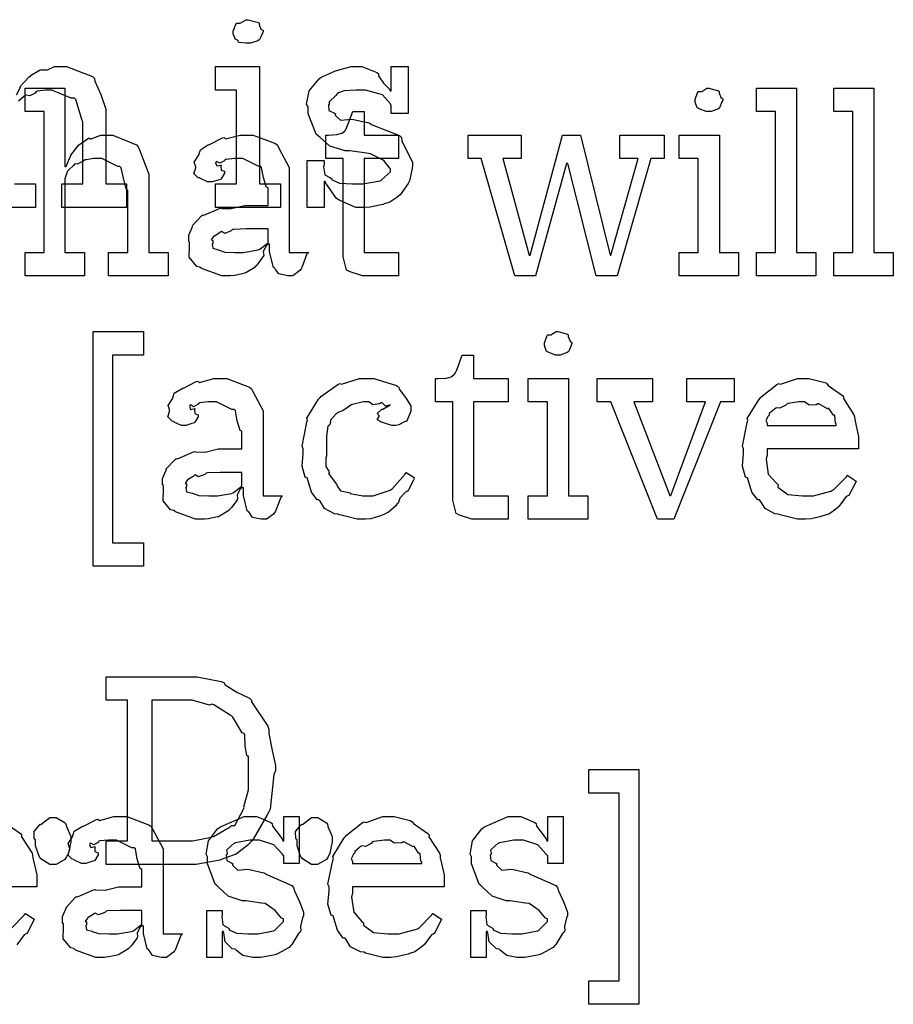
# Model space of a CAD drawing. Extents: x 0 to 8.5, y 0 to 11.
# Tile 199 of 256: x 6.804 to 7.321, y 1.772 to 2.355. Entities that reach past the tile are written whole.
import ezdxf

# ---------------------------------------------------------------- set-up
doc = ezdxf.new("R2010")
doc.units = 0
doc.layers.get('0').update_dxf_attribs({"linetype": 'CONTINUOUS'})

msp = doc.modelspace()

# ---------------------------------------------------------------- linework, layer by layer
at = {"color": 0}
for points in [[(6.93892, 2.34082), (6.9375, 2.34082), (6.93332, 2.34131), (6.93251, 2.3425), (6.93218, 2.34278), (6.93143, 2.34293), (6.93001, 2.3464), (6.93001, 2.34754), (6.93001, 2.34799), (6.93001, 2.34799), (6.93181, 2.35243), (6.93218, 2.35275), (6.93218, 2.35275), (6.93414, 2.35275), (6.93772, 2.35471), (6.93892, 2.35471), (6.93892, 2.35471), (6.94504, 2.35308), (6.94542, 2.35275), (6.94532, 2.35189), (6.9464, 2.34907), (6.94781, 2.34825), (6.94781, 2.34799), (6.94781, 2.34754), (6.94726, 2.34679), (6.94607, 2.34412), (6.94564, 2.34299), (6.94542, 2.34278), (6.9445, 2.34229), (6.94026, 2.34082), (6.93892, 2.34082)], [(6.9196, 2.25749), (6.93197, 2.25749), (6.93197, 2.31304), (6.9196, 2.31304), (6.9196, 2.32693), (6.94564, 2.32693), (6.94564, 2.25749), (6.95801, 2.25749), (6.95801, 2.2436), (6.9196, 2.2436), (6.9196, 2.25749)], [(7.00597, 2.2436), (7.0025, 2.2436), (6.99306, 2.24761), (6.99208, 2.24837), (6.9911, 2.24881), (6.98481, 2.25803), (6.98449, 2.259), (6.98383, 2.259), (6.98383, 2.2436), (6.97385, 2.2436), (6.97385, 2.27138), (6.98383, 2.27138), (6.98383, 2.26899), (6.9834, 2.26764), (6.98415, 2.26286), (6.98763, 2.26107), (6.98839, 2.26053), (6.98828, 2.2601), (6.993, 2.25786), (7.0006, 2.25749), (7.00315, 2.25749), (7.00683, 2.25749), (7.01704, 2.25933), (7.0179, 2.25965), (7.01774, 2.25987), (7.02311, 2.26476), (7.02311, 2.26639), (7.02279, 2.26687), (7.0191, 2.27132), (7.01133, 2.27539), (7.009, 2.27572), (6.99903, 2.27701), (6.99631, 2.27701), (6.98719, 2.27983), (6.98139, 2.28489), (6.98036, 2.28592), (6.97911, 2.28694), (6.97428, 2.29904), (6.97428, 2.30306), (6.97342, 2.30464), (6.97493, 2.31261), (6.98079, 2.31961), (6.9821, 2.32064), (6.98301, 2.32107), (6.99061, 2.32443), (6.99983, 2.32693), (7.00293, 2.32693), (7.00618, 2.32693), (7.01508, 2.32351), (7.01594, 2.32281), (7.01594, 2.3214), (7.01893, 2.31711), (7.02257, 2.31369), (7.02289, 2.31261), (7.02354, 2.31261), (7.02354, 2.32693), (7.03353, 2.32693), (7.03353, 2.29915), (7.02354, 2.29915), (7.02354, 2.30371), (7.02317, 2.3049), (7.01833, 2.31017), (7.00825, 2.31304), (7.00489, 2.31304), (7.00256, 2.31304), (6.99567, 2.31256), (6.9924, 2.31142), (6.99164, 2.31108), (6.99083, 2.30979), (6.98687, 2.30604), (6.98687, 2.30479), (6.98639, 2.30414), (6.9866, 2.30089), (6.9899, 2.29937), (6.99056, 2.29893), (6.99035, 2.29829), (6.99354, 2.29519), (7.00006, 2.29585), (7.00119, 2.29568), (7.01053, 2.29372), (7.01221, 2.29258), (7.02854, 2.28608), (7.02962, 2.28504), (7.02983, 2.28293), (7.03321, 2.27615), (7.03614, 2.27029), (7.03614, 2.26833), (7.03586, 2.2666), (7.03429, 2.25933), (7.03396, 2.25857), (7.03358, 2.25776), (7.02875, 2.25114), (7.0281, 2.25054), (7.02681, 2.24951), (7.02263, 2.24675), (7.01947, 2.24567), (7.01856, 2.24533), (7.01665, 2.24496), (7.01101, 2.24382), (7.00722, 2.2436), (7.00597, 2.2436)], [(6.80675, 2.21701), (6.81803, 2.21701), (6.81803, 2.30035), (6.80675, 2.30035), (6.80675, 2.31424), (6.8304, 2.31424), (6.8304, 2.26779), (6.83106, 2.26779), (6.83106, 2.26779), (6.83356, 2.27354), (6.83388, 2.27408), (6.83376, 2.27458), (6.83794, 2.27994), (6.83843, 2.28039), (6.83843, 2.28039), (6.84028, 2.2819), (6.84429, 2.2845), (6.84494, 2.28472), (6.84538, 2.28407), (6.85157, 2.28646), (6.85363, 2.28646), (6.85867, 2.28646), (6.87278, 2.28071), (6.87381, 2.27951), (6.87457, 2.27778), (6.8801, 2.26329), (6.8801, 2.25846), (6.8801, 2.21701), (6.89139, 2.21701), (6.89139, 2.20313), (6.85622, 2.20313), (6.85622, 2.21701), (6.86751, 2.21701), (6.86751, 2.25369), (6.8666, 2.25456), (6.86501, 2.2609), (6.86372, 2.26704), (6.86296, 2.26779), (6.86171, 2.26785), (6.85221, 2.27257), (6.84907, 2.27257), (6.84739, 2.27257), (6.84289, 2.27186), (6.84233, 2.27171), (6.84125, 2.27094), (6.83751, 2.26915), (6.83643, 2.26947), (6.83626, 2.26932), (6.8355, 2.26844), (6.83296, 2.26606), (6.83208, 2.26531), (6.83192, 2.26497), (6.83143, 2.26406), (6.8304, 2.26053), (6.8304, 2.25933), (6.8304, 2.21701), (6.8419, 2.21701), (6.8419, 2.20313), (6.80675, 2.20313), (6.80675, 2.21701)], [(7.21153, 2.30035), (7.21001, 2.30035), (7.20578, 2.30197), (7.20546, 2.30231), (7.20475, 2.30246), (7.2035, 2.30593), (7.2035, 2.30707), (7.2035, 2.30751), (7.2035, 2.30751), (7.20514, 2.31196), (7.20546, 2.31228), (7.20546, 2.31228), (7.20736, 2.31228), (7.21044, 2.31424), (7.21153, 2.31424), (7.21153, 2.31424), (7.21724, 2.31261), (7.21761, 2.31228), (7.21761, 2.31136), (7.21875, 2.3086), (7.21978, 2.30778), (7.21978, 2.30751), (7.21978, 2.30707), (7.21929, 2.30604), (7.21793, 2.30263), (7.21761, 2.30231), (7.21696, 2.30181), (7.21289, 2.30035), (7.21153, 2.30035)], [(7.23986, 2.21701), (7.25114, 2.21701), (7.25114, 2.30035), (7.23986, 2.30035), (7.23986, 2.31424), (7.26351, 2.31424), (7.26351, 2.21701), (7.27501, 2.21701), (7.27501, 2.20313), (7.23986, 2.20313), (7.23986, 2.21701)], [(7.28564, 2.21701), (7.29693, 2.21701), (7.29693, 2.30035), (7.28564, 2.30035), (7.28564, 2.31424), (7.30931, 2.31424), (7.30931, 2.21701), (7.32081, 2.21701), (7.32081, 2.20313), (7.28564, 2.20313), (7.28564, 2.21701)], [(7.00922, 2.20313), (7.00646, 2.20313), (6.99864, 2.20568), (6.99815, 2.20617), (6.99713, 2.20649), (6.99511, 2.21442), (6.99511, 2.21701), (6.99511, 2.27257), (6.98492, 2.27257), (6.98492, 2.28646), (6.98643, 2.28646), (6.98643, 2.28646), (6.9911, 2.28668), (6.99143, 2.28668), (6.99143, 2.28668), (6.99425, 2.28749), (6.99447, 2.28754), (6.99447, 2.2876), (6.9961, 2.28896), (6.99621, 2.28907), (6.99621, 2.28907), (6.99718, 2.29085), (6.99729, 2.29101), (7.00076, 2.30035), (7.00749, 2.30035), (7.00749, 2.28646), (7.02789, 2.28646), (7.02789, 2.27257), (7.00749, 2.27257), (7.00749, 2.21701), (7.02789, 2.21701), (7.02789, 2.20313), (7.02701, 2.20313), (7.02507, 2.20313), (7.02442, 2.20313), (7.02328, 2.20313), (7.02067, 2.20313), (7.01986, 2.20313), (7.01856, 2.20313), (7.01563, 2.20313), (7.01465, 2.20313), (7.01329, 2.20313), (7.01019, 2.20313), (7.00922, 2.20313)], [(6.92763, 2.20313), (6.92329, 2.20313), (6.91129, 2.20747), (6.91026, 2.20833), (6.90847, 2.20871), (6.90397, 2.21408), (6.90419, 2.22086), (6.90419, 2.2231), (6.90365, 2.22342), (6.90365, 2.22726), (6.9056, 2.23178), (6.90593, 2.23242), (6.90571, 2.23269), (6.91129, 2.23872), (6.912, 2.23915), (6.9126, 2.23893), (6.92193, 2.24306), (6.92307, 2.24328), (6.92307, 2.24306), (6.92888, 2.24289), (6.93668, 2.24479), (6.93935, 2.24479), (6.95063, 2.24479), (6.95063, 2.25521), (6.9496, 2.25575), (6.94792, 2.26133), (6.94683, 2.26731), (6.94607, 2.26801), (6.94467, 2.26801), (6.9356, 2.27257), (6.93261, 2.27257), (6.93078, 2.27257), (6.92578, 2.27203), (6.92524, 2.27192), (6.92481, 2.27121), (6.9221, 2.26975), (6.92014, 2.27078), (6.91982, 2.27061), (6.91982, 2.2704), (6.9196, 2.27001), (6.92031, 2.26812), (6.92279, 2.26867), (6.92307, 2.26844), (6.92269, 2.26801), (6.92279, 2.26568), (6.92481, 2.26503), (6.92481, 2.26476), (6.92475, 2.26378), (6.92279, 2.26053), (6.92242, 2.26019), (6.92101, 2.25982), (6.91749, 2.25868), (6.91635, 2.25868), (6.91482, 2.25868), (6.91064, 2.26069), (6.91026, 2.26107), (6.90929, 2.26118), (6.90674, 2.26372), (6.90788, 2.26699), (6.90788, 2.26801), (6.90771, 2.26801), (6.9069, 2.27046), (6.9095, 2.27442), (6.90983, 2.27496), (6.90972, 2.27501), (6.91054, 2.27778), (6.91482, 2.28039), (6.91547, 2.28082), (6.91564, 2.2806), (6.92367, 2.28472), (6.92458, 2.28494), (6.92546, 2.28418), (6.93408, 2.28646), (6.93696, 2.28646), (6.94179, 2.28646), (6.95508, 2.28142), (6.95628, 2.28039), (6.95708, 2.27875), (6.96322, 2.26731), (6.96322, 2.26346), (6.96322, 2.21701), (6.97472, 2.21701), (6.97368, 2.2161), (6.9706, 2.20796), (6.97017, 2.20725), (6.96935, 2.20622), (6.96522, 2.20313), (6.96386, 2.20313), (6.96213, 2.20313), (6.95697, 2.20426), (6.95508, 2.20692), (6.95454, 2.20768), (6.95383, 2.20811), (6.9515, 2.21724), (6.9515, 2.22026), (6.9515, 2.22179), (6.95063, 2.22179), (6.94965, 2.22103), (6.94781, 2.21756), (6.94808, 2.21522), (6.94781, 2.21463), (6.947, 2.21354), (6.94456, 2.21012), (6.94358, 2.2091), (6.94325, 2.20876), (6.94239, 2.2079), (6.93739, 2.20497), (6.93674, 2.20464), (6.93528, 2.20432), (6.93093, 2.20335), (6.92844, 2.20313), (6.92763, 2.20313)], [(7.07682, 2.27257), (7.06901, 2.27257), (7.06901, 2.28646), (7.10047, 2.28646), (7.10047, 2.27257), (7.08963, 2.27257), (7.10525, 2.21528), (7.1059, 2.21528), (7.125, 2.28646), (7.13564, 2.28646), (7.15321, 2.21528), (7.15365, 2.21528), (7.16971, 2.27257), (7.15886, 2.27257), (7.15886, 2.28646), (7.18511, 2.28646), (7.18511, 2.27257), (7.17731, 2.27257), (7.15733, 2.20313), (7.14497, 2.20313), (7.12804, 2.26953), (7.12739, 2.26953), (7.10894, 2.20313), (7.09679, 2.20313), (7.07682, 2.27257)], [(7.19396, 2.21701), (7.20524, 2.21701), (7.20524, 2.27257), (7.19396, 2.27257), (7.19396, 2.28646), (7.21783, 2.28646), (7.21783, 2.21701), (7.22911, 2.21701), (7.22911, 2.20313), (7.19396, 2.20313), (7.19396, 2.21701)], [(6.93306, 2.21701), (6.93614, 2.21701), (6.94456, 2.21847), (6.94542, 2.21875), (6.94569, 2.21892), (6.95063, 2.22271), (6.95063, 2.22396), (6.95063, 2.2309), (6.94065, 2.2309), (6.93788, 2.2309), (6.93033, 2.23058), (6.92958, 2.23047), (6.92871, 2.22965), (6.92497, 2.22825), (6.92307, 2.22933), (6.92264, 2.22917), (6.92176, 2.22846), (6.91883, 2.22667), (6.91894, 2.227), (6.91894, 2.227), (6.9184, 2.2264), (6.91704, 2.22433), (6.91786, 2.22407), (6.91786, 2.22396), (6.91786, 2.22244), (6.91749, 2.22194), (6.91786, 2.2194), (6.92111, 2.21858), (6.92176, 2.21832), (6.92176, 2.21832), (6.92507, 2.21718), (6.93104, 2.21701), (6.93306, 2.21701)], [(6.84706, 2.17014), (6.87679, 2.17014), (6.87679, 2.15625), (6.85856, 2.15625), (6.85856, 2.04514), (6.87679, 2.04514), (6.87679, 2.03125), (6.84706, 2.03125), (6.84706, 2.17014)], [(7.12229, 2.15625), (7.12076, 2.15625), (7.11654, 2.15788), (7.11621, 2.15821), (7.1155, 2.15836), (7.11426, 2.16183), (7.11426, 2.16297), (7.11426, 2.16342), (7.11426, 2.16342), (7.11589, 2.16786), (7.11621, 2.16818), (7.11621, 2.16818), (7.11811, 2.16818), (7.12121, 2.17014), (7.12229, 2.17014), (7.12229, 2.17014), (7.12799, 2.16851), (7.12836, 2.16818), (7.12836, 2.16726), (7.1295, 2.1645), (7.13053, 2.16368), (7.13053, 2.16342), (7.13053, 2.16297), (7.13004, 2.16194), (7.12869, 2.15853), (7.12836, 2.15821), (7.12771, 2.15771), (7.12364, 2.15625), (7.12229, 2.15625)], [(7.07406, 2.05903), (7.07129, 2.05903), (7.06347, 2.06158), (7.06299, 2.06207), (7.06196, 2.06239), (7.05994, 2.07032), (7.05994, 2.07292), (7.05994, 2.12847), (7.04975, 2.12847), (7.04975, 2.14236), (7.05126, 2.14236), (7.05126, 2.14236), (7.05593, 2.14258), (7.05626, 2.14258), (7.05626, 2.14258), (7.05908, 2.14339), (7.05931, 2.14344), (7.05931, 2.1435), (7.06093, 2.14486), (7.06104, 2.14497), (7.06104, 2.14497), (7.06201, 2.14675), (7.06212, 2.14692), (7.0656, 2.15625), (7.07232, 2.15625), (7.07232, 2.14236), (7.09272, 2.14236), (7.09272, 2.12847), (7.07232, 2.12847), (7.07232, 2.07292), (7.09272, 2.07292), (7.09272, 2.05903), (7.09185, 2.05903), (7.0899, 2.05903), (7.08925, 2.05903), (7.08811, 2.05903), (7.0855, 2.05903), (7.08469, 2.05903), (7.08339, 2.05903), (7.08046, 2.05903), (7.07949, 2.05903), (7.07813, 2.05903), (7.07503, 2.05903), (7.07406, 2.05903)], [(6.91211, 2.05903), (6.90776, 2.05903), (6.89578, 2.06338), (6.89475, 2.06424), (6.89296, 2.06461), (6.88846, 2.06999), (6.88867, 2.07676), (6.88867, 2.079), (6.88813, 2.07932), (6.88813, 2.08317), (6.89008, 2.08768), (6.8904, 2.08832), (6.89019, 2.0886), (6.89578, 2.09463), (6.89649, 2.09506), (6.89708, 2.09483), (6.90642, 2.09896), (6.90756, 2.09918), (6.90756, 2.09896), (6.91336, 2.09879), (6.92117, 2.10069), (6.92383, 2.10069), (6.93511, 2.10069), (6.93511, 2.11111), (6.93408, 2.11165), (6.9324, 2.11724), (6.93132, 2.12321), (6.93056, 2.12392), (6.92914, 2.12392), (6.92008, 2.12847), (6.9171, 2.12847), (6.91525, 2.12847), (6.91026, 2.12793), (6.90972, 2.12782), (6.90929, 2.12711), (6.90657, 2.12565), (6.90462, 2.12668), (6.90429, 2.12651), (6.90429, 2.12631), (6.90408, 2.12592), (6.90479, 2.12403), (6.90728, 2.12457), (6.90756, 2.12435), (6.90717, 2.12392), (6.90728, 2.12158), (6.90929, 2.12093), (6.90929, 2.12067), (6.90924, 2.11968), (6.90728, 2.11643), (6.9069, 2.1161), (6.90549, 2.11572), (6.90196, 2.11458), (6.90082, 2.11458), (6.89931, 2.11458), (6.89513, 2.1166), (6.89475, 2.11697), (6.89378, 2.11708), (6.89122, 2.11963), (6.89236, 2.12289), (6.89236, 2.12392), (6.89219, 2.12392), (6.89139, 2.12636), (6.89399, 2.13032), (6.89432, 2.13086), (6.89421, 2.13092), (6.89501, 2.13368), (6.89931, 2.13629), (6.89996, 2.13672), (6.90012, 2.1365), (6.90815, 2.14063), (6.90907, 2.14085), (6.90994, 2.14008), (6.91857, 2.14236), (6.92144, 2.14236), (6.92626, 2.14236), (6.93956, 2.13732), (6.94075, 2.13629), (6.94157, 2.13465), (6.94769, 2.12321), (6.94769, 2.11936), (6.94769, 2.07292), (6.95921, 2.07292), (6.95817, 2.072), (6.95508, 2.06386), (6.95464, 2.06315), (6.95383, 2.06213), (6.94971, 2.05903), (6.94835, 2.05903), (6.94661, 2.05903), (6.94146, 2.06017), (6.93956, 2.06282), (6.93901, 2.06358), (6.93832, 2.06401), (6.93599, 2.07314), (6.93599, 2.07617), (6.93599, 2.07769), (6.93511, 2.07769), (6.93414, 2.07693), (6.93229, 2.07346), (6.93257, 2.07113), (6.93229, 2.07053), (6.93147, 2.06944), (6.92904, 2.06603), (6.92806, 2.065), (6.92774, 2.06467), (6.92686, 2.06381), (6.92188, 2.06087), (6.92122, 2.06054), (6.91976, 2.06022), (6.91542, 2.05925), (6.91292, 2.05903), (6.91211, 2.05903)], [(7.00722, 2.05903), (7.00342, 2.05903), (6.99311, 2.06158), (6.99203, 2.06207), (6.98996, 2.06228), (6.9841, 2.06532), (6.9815, 2.06967), (6.98074, 2.07053), (6.97976, 2.07047), (6.9764, 2.07508), (6.97418, 2.08231), (6.97379, 2.08356), (6.9726, 2.08399), (6.97081, 2.09044), (6.9714, 2.09814), (6.9714, 2.10069), (6.97081, 2.10232), (6.97358, 2.1166), (6.97401, 2.11783), (6.97364, 2.11888), (6.98058, 2.13021), (6.98139, 2.13108), (6.98193, 2.13178), (6.99197, 2.13889), (6.99311, 2.13932), (6.99419, 2.13894), (7.00478, 2.14236), (7.00831, 2.14236), (7.01318, 2.14236), (7.02664, 2.13824), (7.02783, 2.13738), (7.02838, 2.13579), (7.03233, 2.13058), (7.03521, 2.12608), (7.03521, 2.12457), (7.0351, 2.12294), (7.03304, 2.11762), (7.03261, 2.11719), (7.03142, 2.11669), (7.02806, 2.1149), (7.02626, 2.11458), (7.02567, 2.11458), (7.02387, 2.11458), (7.01888, 2.11604), (7.0185, 2.11632), (7.01764, 2.11643), (7.01531, 2.118), (7.01633, 2.11985), (7.01633, 2.12044), (7.01617, 2.12044), (7.01546, 2.12175), (7.01774, 2.12392), (7.01807, 2.12414), (7.01807, 2.12414), (7.01861, 2.12429), (7.02229, 2.12642), (7.02285, 2.12651), (7.02285, 2.12696), (7.02251, 2.12651), (7.02018, 2.12603), (7.01818, 2.12799), (7.01764, 2.12804), (7.01665, 2.12733), (7.01264, 2.12668), (7.01036, 2.12847), (7.0096, 2.12847), (7.00717, 2.12847), (7.0006, 2.12706), (6.99983, 2.12674), (6.99869, 2.12571), (6.99463, 2.12315), (6.99251, 2.12244), (6.99203, 2.12196), (6.99072, 2.12115), (6.98753, 2.11774), (6.98731, 2.11546), (6.98703, 2.11481), (6.986, 2.11415), (6.98529, 2.10813), (6.98529, 2.10613), (6.98529, 2.09657), (6.98481, 2.09511), (6.98475, 2.09022), (6.98654, 2.08757), (6.98682, 2.08681), (6.98639, 2.0861), (6.99104, 2.07997), (6.9916, 2.07943), (6.99132, 2.07894), (6.99343, 2.0759), (6.99843, 2.07497), (6.99918, 2.07465), (6.99929, 2.07422), (7.00667, 2.07292), (7.00917, 2.07292), (7.01281, 2.07292), (7.02285, 2.07617), (7.02371, 2.07682), (7.02431, 2.07715), (7.03185, 2.08583), (7.03239, 2.08681), (7.03717, 2.08376), (7.03668, 2.08219), (7.03369, 2.07639), (7.03326, 2.07574), (7.03196, 2.07503), (7.02869, 2.07161), (7.02756, 2.06862), (7.02696, 2.06793), (7.02588, 2.06668), (7.02203, 2.06326), (7.0191, 2.06185), (7.01828, 2.06142), (7.01654, 2.06087), (7.01144, 2.05935), (7.00825, 2.05903), (7.00722, 2.05903)], [(7.10471, 2.07292), (7.116, 2.07292), (7.116, 2.12847), (7.10471, 2.12847), (7.10471, 2.14236), (7.12858, 2.14236), (7.12858, 2.07292), (7.13986, 2.07292), (7.13986, 2.05903), (7.10471, 2.05903), (7.10471, 2.07292)], [(7.15349, 2.12847), (7.14546, 2.12847), (7.14546, 2.14236), (7.17822, 2.14236), (7.17822, 2.12847), (7.16715, 2.12847), (7.18842, 2.07314), (7.18907, 2.07314), (7.20969, 2.12847), (7.19863, 2.12847), (7.19863, 2.14236), (7.22661, 2.14236), (7.22661, 2.12847), (7.21858, 2.12847), (7.19081, 2.05903), (7.18126, 2.05903), (7.15349, 2.12847)], [(7.26774, 2.05903), (7.264, 2.05903), (7.25385, 2.06158), (7.25276, 2.06207), (7.25071, 2.06228), (7.24485, 2.06532), (7.24224, 2.06967), (7.24149, 2.07053), (7.2405, 2.07047), (7.23714, 2.07508), (7.23492, 2.08231), (7.23454, 2.08356), (7.23335, 2.08399), (7.23156, 2.09044), (7.23215, 2.09814), (7.23215, 2.10069), (7.23156, 2.10226), (7.23432, 2.11637), (7.23475, 2.11762), (7.23438, 2.11865), (7.24115, 2.12978), (7.24192, 2.13064), (7.24246, 2.1314), (7.2519, 2.13883), (7.25299, 2.13932), (7.25407, 2.13894), (7.264, 2.14236), (7.26731, 2.14236), (7.27078, 2.14236), (7.28017, 2.14003), (7.28119, 2.13954), (7.28217, 2.13818), (7.29069, 2.13238), (7.29139, 2.13151), (7.29124, 2.13043), (7.29753, 2.12076), (7.2979, 2.11957), (7.29801, 2.118), (7.30029, 2.10781), (7.30029, 2.10439), (7.30029, 2.10069), (7.24604, 2.10069), (7.24604, 2.09722), (7.24544, 2.09457), (7.24675, 2.08583), (7.25146, 2.08051), (7.25256, 2.07943), (7.2525, 2.07807), (7.2584, 2.07374), (7.26704, 2.07292), (7.26992, 2.07292), (7.27365, 2.07292), (7.2839, 2.07563), (7.28489, 2.07617), (7.28549, 2.0765), (7.29303, 2.08421), (7.29357, 2.08507), (7.29878, 2.0816), (7.29818, 2.08018), (7.29486, 2.07383), (7.29443, 2.07314), (7.29286, 2.07243), (7.28857, 2.06651), (7.28792, 2.06597), (7.28678, 2.065), (7.28293, 2.06233), (7.27989, 2.06131), (7.27903, 2.06099), (7.27729, 2.06054), (7.27214, 2.05931), (7.26882, 2.05903), (7.26774, 2.05903)], [(7.24604, 2.11458), (7.28706, 2.11458), (7.28706, 2.11546), (7.28651, 2.11589), (7.28614, 2.12028), (7.28597, 2.12067), (7.28532, 2.12056), (7.28271, 2.12451), (7.28228, 2.12478), (7.2819, 2.1244), (7.27681, 2.12728), (7.27621, 2.12739), (7.27518, 2.12674), (7.27094, 2.12663), (7.26818, 2.12847), (7.26731, 2.12847), (7.26497, 2.12847), (7.25862, 2.12761), (7.25797, 2.12739), (7.25717, 2.12651), (7.25369, 2.12472), (7.25168, 2.12506), (7.25125, 2.12478), (7.25028, 2.12403), (7.2474, 2.12164), (7.2474, 2.12088), (7.24735, 2.12067), (7.24664, 2.12001), (7.24528, 2.1174), (7.24604, 2.11594), (7.24604, 2.11546), (7.24604, 2.11458)], [(6.91754, 2.07292), (6.92063, 2.07292), (6.92904, 2.07437), (6.9299, 2.07465), (6.93018, 2.07482), (6.93511, 2.07861), (6.93511, 2.07986), (6.93511, 2.08681), (6.92513, 2.08681), (6.92236, 2.08681), (6.91482, 2.08649), (6.91407, 2.08637), (6.91319, 2.08556), (6.90944, 2.08415), (6.90756, 2.08524), (6.90712, 2.08507), (6.90625, 2.08436), (6.90332, 2.08257), (6.90343, 2.0829), (6.90343, 2.0829), (6.90289, 2.08231), (6.90153, 2.08024), (6.90235, 2.07997), (6.90235, 2.07986), (6.90235, 2.07835), (6.90196, 2.07785), (6.90235, 2.07531), (6.9056, 2.07449), (6.90625, 2.07422), (6.90625, 2.07422), (6.90956, 2.07308), (6.91553, 2.07292), (6.91754, 2.07292)], [(6.85482, 1.86865), (6.8674, 1.86865), (6.8674, 1.95199), (6.85482, 1.95199), (6.85482, 1.96588), (6.90343, 1.96588), (6.90869, 1.96588), (6.92285, 1.963), (6.92449, 1.9624), (6.92529, 1.96099), (6.93213, 1.95676), (6.93961, 1.95318), (6.94075, 1.95199), (6.94086, 1.9509), (6.95053, 1.93658), (6.95117, 1.93485), (6.95111, 1.93224), (6.95301, 1.92219), (6.95508, 1.91331), (6.95508, 1.91032), (6.95404, 1.90799), (6.95182, 1.88753), (6.95117, 1.88579), (6.94987, 1.88379), (6.94185, 1.86963), (6.94075, 1.86843), (6.93875, 1.86632), (6.93181, 1.86083), (6.92606, 1.85883), (6.92449, 1.85824), (6.9221, 1.85736), (6.9081, 1.85476), (6.90343, 1.85476), (6.85482, 1.85476), (6.85482, 1.86865)], [(6.88172, 1.86865), (6.90213, 1.86865), (6.90593, 1.86865), (6.91618, 1.87067), (6.91732, 1.87104), (6.91829, 1.87125), (6.92822, 1.87706), (6.92904, 1.87776), (6.93088, 1.87776), (6.93599, 1.88743), (6.93642, 1.8884), (6.93619, 1.88894), (6.93901, 1.89882), (6.93901, 1.90207), (6.93901, 1.91857), (6.93815, 1.91917), (6.93707, 1.92475), (6.93685, 1.93126), (6.93642, 1.93224), (6.93533, 1.93261), (6.92979, 1.94194), (6.92904, 1.94265), (6.92822, 1.94303), (6.91846, 1.94922), (6.91732, 1.9496), (6.91601, 1.94906), (6.9056, 1.95199), (6.90213, 1.95199), (6.88172, 1.95199), (6.88172, 1.86865)], [(7.14046, 1.78586), (7.15847, 1.78586), (7.15847, 1.89697), (7.14046, 1.89697), (7.14046, 1.91086), (7.17019, 1.91086), (7.17019, 1.77197), (7.14046, 1.77197), (7.14046, 1.78586)], [(6.82335, 1.85476), (6.82146, 1.85476), (6.81619, 1.85801), (6.81575, 1.85867), (6.81521, 1.859), (6.81293, 1.86578), (6.81293, 1.868), (6.81293, 1.86931), (6.81218, 1.86996), (6.81212, 1.87429), (6.81526, 1.87799), (6.81575, 1.87864), (6.81614, 1.87847), (6.8215, 1.88254), (6.82335, 1.88254), (6.82525, 1.88254), (6.83046, 1.87929), (6.83094, 1.87864), (6.83122, 1.87717), (6.83376, 1.87131), (6.83376, 1.86931), (6.83376, 1.868), (6.83339, 1.86637), (6.83242, 1.86133), (6.83138, 1.85932), (6.83094, 1.85867), (6.83029, 1.85769), (6.82508, 1.85476), (6.82335, 1.85476)], [(6.85292, 1.79975), (6.84858, 1.79975), (6.83658, 1.8041), (6.83556, 1.80496), (6.83376, 1.80533), (6.82926, 1.81071), (6.82949, 1.81749), (6.82949, 1.81972), (6.82894, 1.82004), (6.82894, 1.82389), (6.83089, 1.8284), (6.83122, 1.82904), (6.831, 1.82932), (6.83658, 1.83535), (6.83729, 1.83578), (6.83789, 1.83556), (6.84722, 1.83968), (6.84836, 1.8399), (6.84836, 1.83968), (6.85417, 1.83951), (6.86199, 1.84142), (6.86464, 1.84142), (6.87592, 1.84142), (6.87592, 1.85183), (6.87489, 1.85238), (6.87321, 1.85796), (6.87213, 1.86393), (6.87136, 1.86464), (6.86996, 1.86464), (6.86089, 1.86919), (6.85792, 1.86919), (6.85607, 1.86919), (6.85107, 1.86865), (6.85053, 1.86854), (6.8501, 1.86783), (6.84739, 1.86637), (6.84543, 1.8674), (6.84511, 1.86724), (6.84511, 1.86703), (6.84489, 1.86664), (6.8456, 1.86475), (6.8481, 1.86529), (6.84836, 1.86507), (6.84799, 1.86464), (6.8481, 1.86231), (6.8501, 1.86165), (6.8501, 1.86139), (6.85004, 1.8604), (6.8481, 1.85715), (6.84771, 1.85682), (6.84631, 1.85644), (6.84278, 1.85531), (6.84164, 1.85531), (6.84011, 1.85531), (6.83594, 1.85732), (6.83556, 1.85769), (6.83458, 1.85781), (6.83203, 1.86035), (6.83317, 1.86361), (6.83317, 1.86464), (6.83301, 1.86464), (6.83219, 1.86708), (6.83479, 1.87104), (6.83513, 1.87158), (6.83501, 1.87164), (6.83583, 1.8744), (6.84011, 1.87701), (6.84076, 1.87744), (6.84093, 1.87722), (6.84896, 1.88135), (6.84988, 1.88157), (6.85075, 1.88081), (6.85938, 1.88308), (6.86225, 1.88308), (6.86708, 1.88308), (6.88037, 1.87804), (6.88157, 1.87701), (6.88238, 1.87537), (6.88851, 1.86393), (6.88851, 1.86008), (6.88851, 1.81364), (6.90001, 1.81364), (6.89899, 1.81272), (6.89589, 1.80458), (6.89546, 1.80387), (6.89464, 1.80285), (6.89051, 1.79975), (6.88917, 1.79975), (6.88743, 1.79975), (6.88226, 1.80089), (6.88037, 1.80354), (6.87983, 1.80431), (6.87913, 1.80474), (6.87679, 1.81386), (6.87679, 1.81689), (6.87679, 1.81842), (6.87592, 1.81842), (6.87494, 1.81765), (6.8731, 1.81418), (6.87337, 1.81185), (6.8731, 1.81125), (6.87229, 1.81017), (6.86985, 1.80675), (6.86887, 1.80572), (6.86854, 1.80539), (6.86768, 1.80453), (6.86268, 1.8016), (6.86203, 1.80126), (6.86057, 1.80094), (6.85622, 1.79997), (6.85374, 1.79975), (6.85292, 1.79975)], [(6.94368, 1.79975), (6.94163, 1.79975), (6.9356, 1.80094), (6.93197, 1.80376), (6.9311, 1.80453), (6.92947, 1.8049), (6.92524, 1.80897), (6.92443, 1.81418), (6.92415, 1.81515), (6.9235, 1.81515), (6.9235, 1.79975), (6.91439, 1.79975), (6.91439, 1.82753), (6.9235, 1.82753), (6.9235, 1.82514), (6.92318, 1.82374), (6.92393, 1.81901), (6.92692, 1.81722), (6.92763, 1.81668), (6.92757, 1.81608), (6.93201, 1.81401), (6.93896, 1.81364), (6.94129, 1.81364), (6.94467, 1.81364), (6.95394, 1.81549), (6.95475, 1.81581), (6.95492, 1.81603), (6.95975, 1.8209), (6.95975, 1.82254), (6.95865, 1.82303), (6.95486, 1.82747), (6.94883, 1.8316), (6.94672, 1.83188), (6.93761, 1.83317), (6.93528, 1.83317), (6.92697, 1.83599), (6.92139, 1.84104), (6.92046, 1.84207), (6.91938, 1.8431), (6.91482, 1.85519), (6.91482, 1.85921), (6.91401, 1.86079), (6.91536, 1.86876), (6.92079, 1.87576), (6.92199, 1.87679), (6.9229, 1.87722), (6.93653, 1.88308), (6.94108, 1.88308), (6.94407, 1.88308), (6.95226, 1.87967), (6.95301, 1.87896), (6.95329, 1.8775), (6.95904, 1.86985), (6.95931, 1.86876), (6.95996, 1.86876), (6.95996, 1.88308), (6.96907, 1.88308), (6.96907, 1.85531), (6.95996, 1.85531), (6.95996, 1.85986), (6.95888, 1.86106), (6.954, 1.86632), (6.94558, 1.86919), (6.94282, 1.86919), (6.93978, 1.86919), (6.93137, 1.86757), (6.93067, 1.86724), (6.92942, 1.86632), (6.92594, 1.86322), (6.92632, 1.86154), (6.92632, 1.86094), (6.92589, 1.86025), (6.92626, 1.85704), (6.92919, 1.85553), (6.92979, 1.85508), (6.92964, 1.85433), (6.93272, 1.85135), (6.93853, 1.852), (6.93956, 1.85183), (6.94803, 1.84987), (6.94987, 1.84874), (6.96463, 1.84224), (6.9656, 1.84119), (6.96619, 1.83908), (6.96951, 1.83231), (6.97168, 1.82644), (6.97168, 1.82449), (6.97092, 1.82308), (6.96978, 1.81808), (6.97, 1.81543), (6.96972, 1.81472), (6.96864, 1.81392), (6.96468, 1.80729), (6.96408, 1.80669), (6.96322, 1.80561), (6.95628, 1.80181), (6.9554, 1.80149), (6.95383, 1.80106), (6.94618, 1.79975), (6.94368, 1.79975)], [(6.97819, 1.85476), (6.97629, 1.85476), (6.97103, 1.85801), (6.9706, 1.85867), (6.97006, 1.859), (6.96778, 1.86578), (6.96778, 1.868), (6.96778, 1.86931), (6.96701, 1.86996), (6.96696, 1.87429), (6.97011, 1.87799), (6.9706, 1.87864), (6.97097, 1.87847), (6.97635, 1.88254), (6.97819, 1.88254), (6.98008, 1.88254), (6.98529, 1.87929), (6.98579, 1.87864), (6.98606, 1.87717), (6.98861, 1.87131), (6.98861, 1.86931), (6.98861, 1.868), (6.98822, 1.86637), (6.98725, 1.86133), (6.98622, 1.85932), (6.98579, 1.85867), (6.98514, 1.85769), (6.97993, 1.85476), (6.97819, 1.85476)], [(7.02229, 1.79975), (7.01856, 1.79975), (7.0084, 1.80231), (7.00732, 1.80279), (7.00526, 1.803), (6.9994, 1.80604), (6.99681, 1.81039), (6.99604, 1.81125), (6.99507, 1.81119), (6.99169, 1.81581), (6.98947, 1.82303), (6.9891, 1.82428), (6.9879, 1.82471), (6.98611, 1.83117), (6.98671, 1.83886), (6.98671, 1.84142), (6.98611, 1.84299), (6.98888, 1.8571), (6.98931, 1.85835), (6.98893, 1.85938), (6.99571, 1.8705), (6.99647, 1.87136), (6.99701, 1.87213), (7.00646, 1.87956), (7.00754, 1.88004), (7.00863, 1.87967), (7.01856, 1.88308), (7.02186, 1.88308), (7.02533, 1.88308), (7.03472, 1.88075), (7.03575, 1.88026), (7.03674, 1.8789), (7.04525, 1.8731), (7.04596, 1.87224), (7.04579, 1.87115), (7.05208, 1.86149), (7.05246, 1.86029), (7.05257, 1.85872), (7.05485, 1.84853), (7.05485, 1.84511), (7.05485, 1.84142), (7.0006, 1.84142), (7.0006, 1.83794), (7, 1.83529), (7.00131, 1.82656), (7.00603, 1.82124), (7.00711, 1.82015), (7.00706, 1.81879), (7.01297, 1.81446), (7.0216, 1.81364), (7.02447, 1.81364), (7.02821, 1.81364), (7.03847, 1.81635), (7.03944, 1.81689), (7.04004, 1.81722), (7.04758, 1.82493), (7.04813, 1.82579), (7.05333, 1.82232), (7.05274, 1.8209), (7.04943, 1.81456), (7.04899, 1.81386), (7.04742, 1.81315), (7.04313, 1.80724), (7.04249, 1.80669), (7.04135, 1.80572), (7.03749, 1.80306), (7.03444, 1.80203), (7.03358, 1.80171), (7.03185, 1.80126), (7.02669, 1.80003), (7.02339, 1.79975), (7.02229, 1.79975)], [(7.09999, 1.79975), (7.09793, 1.79975), (7.0919, 1.80094), (7.08826, 1.80376), (7.0874, 1.80453), (7.08578, 1.8049), (7.08154, 1.80897), (7.08074, 1.81418), (7.08046, 1.81515), (7.07981, 1.81515), (7.07981, 1.79975), (7.07069, 1.79975), (7.07069, 1.82753), (7.07981, 1.82753), (7.07981, 1.82514), (7.07949, 1.82374), (7.08024, 1.81901), (7.08322, 1.81722), (7.08393, 1.81668), (7.08388, 1.81608), (7.08832, 1.81401), (7.09526, 1.81364), (7.0976, 1.81364), (7.10097, 1.81364), (7.11025, 1.81549), (7.11106, 1.81581), (7.11122, 1.81603), (7.11604, 1.8209), (7.11604, 1.82254), (7.11496, 1.82303), (7.11117, 1.82747), (7.10514, 1.8316), (7.10303, 1.83188), (7.09392, 1.83317), (7.09158, 1.83317), (7.08328, 1.83599), (7.07769, 1.84104), (7.07676, 1.84207), (7.07568, 1.8431), (7.07113, 1.85519), (7.07113, 1.85921), (7.07032, 1.86079), (7.07167, 1.86876), (7.0771, 1.87576), (7.07829, 1.87679), (7.07921, 1.87722), (7.09283, 1.88308), (7.09739, 1.88308), (7.10037, 1.88308), (7.10856, 1.87967), (7.10932, 1.87896), (7.1096, 1.8775), (7.11535, 1.86985), (7.11561, 1.86876), (7.11626, 1.86876), (7.11626, 1.88308), (7.12537, 1.88308), (7.12537, 1.85531), (7.11626, 1.85531), (7.11626, 1.85986), (7.11518, 1.86106), (7.11029, 1.86632), (7.10189, 1.86919), (7.09912, 1.86919), (7.09608, 1.86919), (7.08768, 1.86757), (7.08697, 1.86724), (7.08572, 1.86632), (7.08225, 1.86322), (7.08263, 1.86154), (7.08263, 1.86094), (7.08219, 1.86025), (7.08257, 1.85704), (7.0855, 1.85553), (7.0861, 1.85508), (7.08594, 1.85433), (7.08903, 1.85135), (7.09483, 1.852), (7.09586, 1.85183), (7.10433, 1.84987), (7.10618, 1.84874), (7.12093, 1.84224), (7.1219, 1.84119), (7.1225, 1.83908), (7.12582, 1.83231), (7.12799, 1.82644), (7.12799, 1.82449), (7.12722, 1.82308), (7.12608, 1.81808), (7.12631, 1.81543), (7.12603, 1.81472), (7.12494, 1.81392), (7.12099, 1.80729), (7.12039, 1.80669), (7.11951, 1.80561), (7.11257, 1.80181), (7.11171, 1.80149), (7.11014, 1.80106), (7.10249, 1.79975), (7.09999, 1.79975)], [(7.0006, 1.85531), (7.04161, 1.85531), (7.04161, 1.85618), (7.04107, 1.85661), (7.04069, 1.861), (7.04053, 1.86139), (7.03988, 1.86128), (7.03728, 1.86524), (7.03683, 1.8655), (7.03646, 1.86513), (7.03136, 1.868), (7.03076, 1.86811), (7.02974, 1.86746), (7.0255, 1.86735), (7.02274, 1.86919), (7.02186, 1.86919), (7.01953, 1.86919), (7.01318, 1.86833), (7.01253, 1.86811), (7.01172, 1.86724), (7.00825, 1.86546), (7.00624, 1.86578), (7.00581, 1.8655), (7.00483, 1.86475), (7.00196, 1.86236), (7.00196, 1.8616), (7.0019, 1.86139), (7.00119, 1.86074), (6.99983, 1.85813), (7.0006, 1.85667), (7.0006, 1.85618), (7.0006, 1.85531)], [(6.85835, 1.81364), (6.86143, 1.81364), (6.86985, 1.81511), (6.87071, 1.81538), (6.87099, 1.81554), (6.87592, 1.81933), (6.87592, 1.82058), (6.87592, 1.82753), (6.86594, 1.82753), (6.86317, 1.82753), (6.85563, 1.82721), (6.85487, 1.8271), (6.854, 1.82628), (6.85026, 1.82488), (6.84836, 1.82596), (6.84793, 1.82579), (6.84706, 1.82508), (6.84413, 1.82329), (6.84424, 1.82362), (6.84424, 1.82362), (6.84369, 1.82303), (6.84233, 1.82096), (6.84315, 1.82069), (6.84315, 1.82058), (6.84315, 1.81907), (6.84278, 1.81858), (6.84315, 1.81603), (6.8464, 1.81521), (6.84706, 1.81494), (6.84706, 1.81494), (6.85037, 1.81381), (6.85633, 1.81364), (6.85835, 1.81364)]]:
    msp.add_lwpolyline(points, close=True, dxfattribs=at)
for points in [[(6.80171, 2.31022), (6.80371, 2.31401), (6.80404, 2.31456), (6.80376, 2.31506), (6.80871, 2.32042), (6.80925, 2.32086), (6.80925, 2.32086), (6.81093, 2.32237), (6.81569, 2.32497), (6.8164, 2.32519), (6.81646, 2.32497), (6.81999, 2.32497), (6.82428, 2.32693), (6.82574, 2.32693), (6.83128, 2.32693), (6.84674, 2.32118), (6.84788, 2.31999), (6.84814, 2.31825), (6.85167, 2.31039), (6.8546, 2.30181), (6.8546, 2.29893), (6.8546, 2.25749), (6.86675, 2.25749), (6.86675, 2.2436), (6.82856, 2.2436), (6.82856, 2.25749), (6.84093, 2.25749), (6.84093, 2.29417), (6.84065, 2.29503), (6.83675, 2.30751), (6.83594, 2.30826), (6.83415, 2.30832), (6.82824, 2.31071), (6.8226, 2.31304), (6.82075, 2.31304), (6.8189, 2.31304), (6.81396, 2.31233), (6.81337, 2.31218), (6.81272, 2.31131), (6.80957, 2.30963), (6.80735, 2.31006), (6.80686, 2.30979), (6.80588, 2.30897), (6.80296, 2.30653)], [(6.80057, 2.25749), (6.81293, 2.25749), (6.81293, 2.2436), (6.77453, 2.2436)], [(6.79551, 1.8789), (6.80404, 1.8731), (6.80474, 1.87224), (6.80458, 1.87115), (6.81087, 1.86149), (6.81125, 1.86029), (6.81136, 1.85872), (6.81364, 1.84853), (6.81364, 1.84511), (6.81364, 1.84142), (6.75939, 1.84142)], [(6.79883, 1.81722), (6.80637, 1.82493), (6.80692, 1.82579), (6.81212, 1.82232), (6.81153, 1.8209), (6.80821, 1.81456), (6.80778, 1.81386), (6.80621, 1.81315), (6.80192, 1.80724)]]:
    msp.add_lwpolyline(points, dxfattribs=at)

doc.saveas('drawing.dxf')
